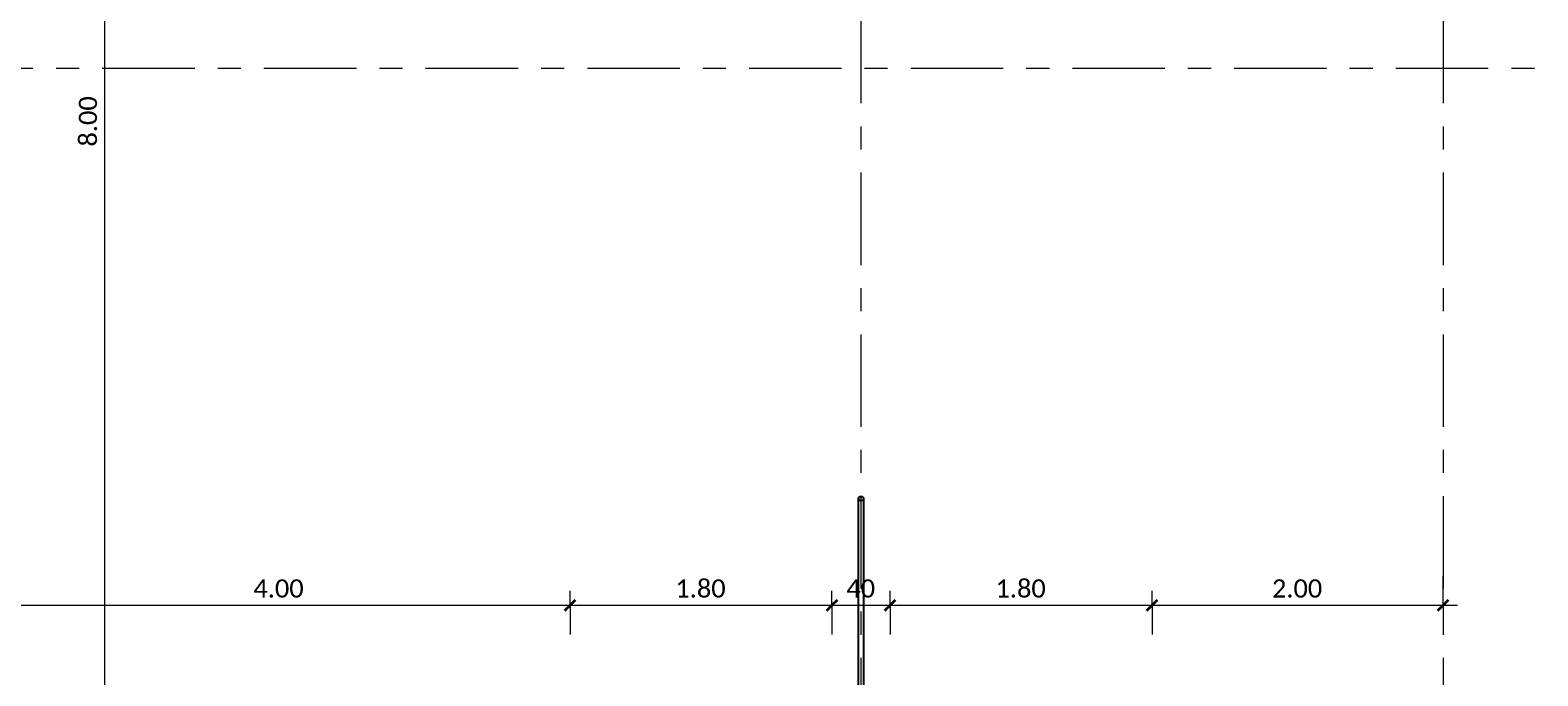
# Model space of a CAD drawing. Header units: metres. Extents: x -3 to 135, y -4 to 27.
# Tile 37 of 81: x 36.85 to 47.22, y 8.59 to 13.02. Entities that reach past the tile are written whole.
import ezdxf

# ---------------------------------------------------------------- set-up
doc = ezdxf.new("R2010")
doc.units = ezdxf.units.M
doc.linetypes.add('Rasterlinie', pattern=[1.11125, 0.635, -0.15875, 0.15875, -0.15875])
doc.linetypes.add('Verdeckt', pattern=[0.15, 0.1, -0.05])
for name, color, linetype, lineweight in [('A-ANNO-DIMS', 211, 'Continuous', 9), ('A-ANNO-DIMS-50', 211, 'Continuous', 9), ('S-BEAM', 12, 'Continuous', 35), ('S-BEAM-HDLN', 1, 'Verdeckt', 25), ('S-GRID', 1, 'Continuous', 9)]:
    doc.layers.add(name, color=color, linetype=linetype, lineweight=lineweight)
doc.styles.add('Calibri_1', font='calibri.ttf', dxfattribs={"height": 0.125})
doc.dimstyles.new('DIM25', dxfattribs={"dimscale": 0.3048, "dimtxt": 0.147169, "dimasz": 0.246063, "dimexe": 0.328084, "dimexo": 0.0625, "dimgap": 0.016404, "dimtad": 1, "dimrnd": 0.001, "dimzin": 0, "dimdsep": 46, "dimtxsty": 'Calibri_1', "dimblk1": 'OBLIQUE', "dimblk2": 'OBLIQUE', "dimsah": 1, "dimcen": 0.09, "dimdle": 0.328084, "dimadec": 0, "dimazin": 0, "dimtfac": 1, "dimtdec": 4, "dimtix": 1, "dimtmove": 0, "dimatfit": 3, "dimfxl": 0.656168, "dimfxlon": 1, "dimtvp": 1, "dimtolj": 1, "dimtzin": 0, "dimlwd": 18, "dimlwe": 18, "dimarcsym": 2})
doc.dimstyles.new('DIM25_1', dxfattribs={"dimscale": 0.3048, "dimtxt": 0.147169, "dimasz": 0.246063, "dimexe": 0.328084, "dimexo": 0.0625, "dimgap": 0.016404, "dimtad": 1, "dimdec": 1, "dimlfac": 100, "dimrnd": 0.1, "dimdsep": 46, "dimtxsty": 'Calibri_1', "dimblk1": 'OBLIQUE', "dimblk2": 'OBLIQUE', "dimsah": 1, "dimcen": 0.09, "dimdle": 0.328084, "dimadec": 0, "dimazin": 0, "dimtfac": 1, "dimtdec": 4, "dimtix": 1, "dimtmove": 0, "dimatfit": 3, "dimfxl": 0.656168, "dimfxlon": 1, "dimtvp": 1, "dimtolj": 1, "dimtzin": 0, "dimlwd": 18, "dimlwe": 18, "dimarcsym": 2})

# ---------------------------------------------------------------- blocks, each defined once
blk = doc.blocks.new('Rundstahl Träger - RB 36-V14-Fundamente Draufsicht')
at = {"layer": 'S-BEAM', "lineweight": 25}
for p, q in [((2.544, 21.806), (2.544, 17.601)), ((2.584, 17.601), (2.584, 21.806))]:
    blk.add_line(p, q, dxfattribs=at)
for start_param, end_param in [(0, 3.141593), (3.156084, 6.268693)]:
    blk.add_ellipse((2.564, 21.806), major_axis=(0.02, 0), ratio=0.649446, start_param=start_param, end_param=end_param, dxfattribs=at)
at = {"layer": 'S-BEAM-HDLN'}
for major_axis, start_param, end_param in [((0.02, 0), 0.014492, 3.127101), ((-0.02, 0), 0, 3.141593)]:
    blk.add_ellipse((2.564, 17.601), major_axis=major_axis, ratio=0.649446, start_param=start_param, end_param=end_param, dxfattribs=at)
blk = doc.blocks.new('DIMBLOCK37-Fundamente Draufsicht')
at = {"layer": 'A-ANNO-DIMS-50', "lineweight": 18}
for p, q in [((37.367, 16.399), (37.267, 16.399)), ((37.367, 8.399), (37.367, 16.399)), ((37.367, 16.399), (37.567, 16.399)), ((37.367, 8.399), (37.267, 8.399)), ((37.367, 8.399), (37.567, 8.399))]:
    blk.add_line(p, q, dxfattribs=at)
at = {"layer": 'A-ANNO-DIMS-50', "lineweight": 35}
for p, q in [((37.367, 16.399), (37.329, 16.437)), ((37.367, 16.399), (37.404, 16.362)), ((37.367, 8.399), (37.329, 8.437)), ((37.367, 8.399), (37.404, 8.362))]:
    blk.add_line(p, q, dxfattribs=at)
at = {"layer": 'A-ANNO-DIMS-50', "color": 0, "lineweight": 18, "insert": (37.188, 12.224), "char_height": 0.125, "width": 0.42029, "attachment_point": 1, "rotation": 90, "line_spacing_factor": 1.158048, "style": 'Calibri_1'}
blk.add_mtext('8.00', dxfattribs=at)
blk = doc.blocks.new('_Oblique')
at = {"color": 0, "linetype": 'ByBlock', "lineweight": -2}
blk.add_line((-0.5, -0.5), (0.5, 0.5), dxfattribs=at)
blk = doc.blocks.new('DIMBLOCK91-Fundamente Draufsicht')
at = {"layer": 'A-ANNO-DIMS-50', "lineweight": 18}
for p, q in [((36.564, 9.072), (36.564, 9.172)), ((40.564, 9.072), (40.564, 9.172)), ((36.564, 9.072), (40.564, 9.072)), ((36.564, 9.072), (36.564, 8.872)), ((40.564, 9.072), (40.564, 8.872))]:
    blk.add_line(p, q, dxfattribs=at)
at = {"layer": 'A-ANNO-DIMS-50', "lineweight": 35}
for p, q in [((36.564, 9.072), (36.526, 9.034)), ((36.564, 9.072), (36.601, 9.109)), ((40.564, 9.072), (40.526, 9.034)), ((40.564, 9.072), (40.601, 9.109))]:
    blk.add_line(p, q, dxfattribs=at)
at = {"layer": 'A-ANNO-DIMS-50', "color": 0, "lineweight": 18, "insert": (38.388, 9.25), "char_height": 0.125, "width": 0.42029, "attachment_point": 1, "line_spacing_factor": 1.158048, "style": 'Calibri_1'}
blk.add_mtext('4.00', dxfattribs=at)
blk = doc.blocks.new('DIMBLOCK92-Fundamente Draufsicht')
at = {"layer": 'A-ANNO-DIMS-50', "lineweight": 18}
for p, q in [((40.564, 9.072), (40.564, 9.172)), ((42.364, 9.072), (42.364, 9.172)), ((40.564, 9.072), (42.364, 9.072)), ((40.564, 9.072), (40.564, 8.872)), ((42.364, 9.072), (42.364, 8.872))]:
    blk.add_line(p, q, dxfattribs=at)
at = {"layer": 'A-ANNO-DIMS-50', "lineweight": 35}
for p, q in [((40.564, 9.072), (40.526, 9.034)), ((40.564, 9.072), (40.601, 9.109)), ((42.364, 9.072), (42.326, 9.034)), ((42.364, 9.072), (42.401, 9.109))]:
    blk.add_line(p, q, dxfattribs=at)
at = {"layer": 'A-ANNO-DIMS-50', "color": 0, "lineweight": 18, "insert": (41.288, 9.25), "char_height": 0.125, "width": 0.42029, "attachment_point": 1, "line_spacing_factor": 1.158048, "style": 'Calibri_1'}
blk.add_mtext('1.80', dxfattribs=at)
blk = doc.blocks.new('DIMBLOCK93-Fundamente Draufsicht')
at = {"layer": 'A-ANNO-DIMS-50', "lineweight": 18}
for p, q in [((42.364, 9.072), (42.364, 9.172)), ((42.764, 9.072), (42.764, 9.172)), ((42.364, 9.072), (42.764, 9.072)), ((42.364, 9.072), (42.364, 8.872)), ((42.764, 9.072), (42.764, 8.872))]:
    blk.add_line(p, q, dxfattribs=at)
at = {"layer": 'A-ANNO-DIMS-50', "lineweight": 35}
for p, q in [((42.364, 9.072), (42.326, 9.034)), ((42.364, 9.072), (42.401, 9.109)), ((42.764, 9.072), (42.726, 9.034)), ((42.764, 9.072), (42.801, 9.109))]:
    blk.add_line(p, q, dxfattribs=at)
at = {"layer": 'A-ANNO-DIMS-50', "color": 0, "lineweight": 18, "insert": (42.463, 9.25), "char_height": 0.125, "width": 0.24017, "attachment_point": 1, "line_spacing_factor": 1.158048, "style": 'Calibri_1'}
blk.add_mtext('40', dxfattribs=at)
blk = doc.blocks.new('DIMBLOCK94-Fundamente Draufsicht')
at = {"layer": 'A-ANNO-DIMS-50', "lineweight": 18}
for p, q in [((42.764, 9.072), (42.764, 9.172)), ((44.564, 9.072), (44.564, 9.172)), ((42.764, 9.072), (44.564, 9.072)), ((42.764, 9.072), (42.764, 8.872)), ((44.564, 9.072), (44.564, 8.872))]:
    blk.add_line(p, q, dxfattribs=at)
at = {"layer": 'A-ANNO-DIMS-50', "lineweight": 35}
for p, q in [((42.764, 9.072), (42.726, 9.034)), ((42.764, 9.072), (42.801, 9.109)), ((44.564, 9.072), (44.526, 9.034)), ((44.564, 9.072), (44.601, 9.109))]:
    blk.add_line(p, q, dxfattribs=at)
at = {"layer": 'A-ANNO-DIMS-50', "color": 0, "lineweight": 18, "insert": (43.488, 9.25), "char_height": 0.125, "width": 0.42029, "attachment_point": 1, "line_spacing_factor": 1.158048, "style": 'Calibri_1'}
blk.add_mtext('1.80', dxfattribs=at)
blk = doc.blocks.new('DIMBLOCK95-Fundamente Draufsicht')
at = {"layer": 'A-ANNO-DIMS-50', "lineweight": 18}
for p, q in [((46.564, 9.072), (46.564, 9.272)), ((44.564, 9.072), (44.564, 9.172)), ((44.564, 9.072), (46.664, 9.072)), ((44.564, 9.072), (44.564, 8.872)), ((46.564, 9.072), (46.564, 8.972))]:
    blk.add_line(p, q, dxfattribs=at)
at = {"layer": 'A-ANNO-DIMS-50', "lineweight": 35}
for p, q in [((44.564, 9.072), (44.526, 9.034)), ((44.564, 9.072), (44.601, 9.109)), ((46.564, 9.072), (46.526, 9.034)), ((46.564, 9.072), (46.601, 9.109))]:
    blk.add_line(p, q, dxfattribs=at)
at = {"layer": 'A-ANNO-DIMS-50', "color": 0, "lineweight": 18, "insert": (45.388, 9.25), "char_height": 0.125, "width": 0.42029, "attachment_point": 1, "line_spacing_factor": 1.158048, "style": 'Calibri_1'}
blk.add_mtext('2.00', dxfattribs=at)

msp = doc.modelspace()

# ---------------------------------------------------------------- linework, layer by layer
at = {"layer": 'S-GRID', "linetype": 'Rasterlinie'}
for p, q in [((42.5635, 25.3796), (42.5635, -0.0229)), ((46.5635, 25.3796), (46.5635, -0.0229)), ((-2.6557, 12.7635), (47.2152, 12.7635))]:
    msp.add_line(p, q, dxfattribs=at)

# ---------------------------------------------------------------- block references
at = {"layer": 'S-BEAM-HDLN'}
msp.add_blockref('Rundstahl Träger - RB 36-V14-Fundamente Draufsicht', (40, -12), dxfattribs=at)

# ---------------------------------------------------------------- dimensions: what is measured, and where the dimension line sits
at = {"layer": 'A-ANNO-DIMS', "lineweight": 18}
dim = msp.add_linear_dim(base=(37.3667, 16.3993), p1=(37.5667, 8.3993), p2=(37.5667, 16.3993), angle=90, dimstyle='DIM25', override={"dimpost": '<>', "dimfxl": 8}, dxfattribs=at)
dim.commit()
dim.dimension.update_dxf_attribs({"geometry": 'DIMBLOCK37-Fundamente Draufsicht', "text_midpoint": (37.2976, 12.3993)})
for base, p1, p2, dimstyle, override, picture, middle in [((40.5635, 9.0719), (36.5635, 8.8719), (40.5635, 8.8719), 'DIM25', {"dimpost": '<>', "dimfxl": 4}, 'DIMBLOCK91-Fundamente Draufsicht', (38.5635, 9.141)), ((42.3635, 9.0719), (40.5635, 8.8719), (42.3635, 8.8719), 'DIM25', {"dimpost": '<>', "dimfxl": 1.8}, 'DIMBLOCK92-Fundamente Draufsicht', (41.4635, 9.141)), ((42.7635, 9.0719), (42.3635, 8.8719), (42.7635, 8.8719), 'DIM25_1', {"dimpost": '<>', "dimfxl": 0.4}, 'DIMBLOCK93-Fundamente Draufsicht', (42.5635, 9.141)), ((44.5635, 9.0719), (42.7635, 8.8719), (44.5635, 8.8719), 'DIM25', {"dimpost": '<>', "dimfxl": 1.8}, 'DIMBLOCK94-Fundamente Draufsicht', (43.6635, 9.141)), ((46.5635, 9.0719), (44.5635, 8.8719), (46.5635, 9.2719), 'DIM25', {"dimpost": '<>', "dimfxl": 2.039608}, 'DIMBLOCK95-Fundamente Draufsicht', (45.5635, 9.141))]:
    dim = msp.add_linear_dim(base=base, p1=p1, p2=p2, dimstyle=dimstyle, override=override, dxfattribs=at)
    dim.commit()
    dim.dimension.update_dxf_attribs({"geometry": picture, "text_midpoint": middle})

doc.saveas('drawing.dxf')
